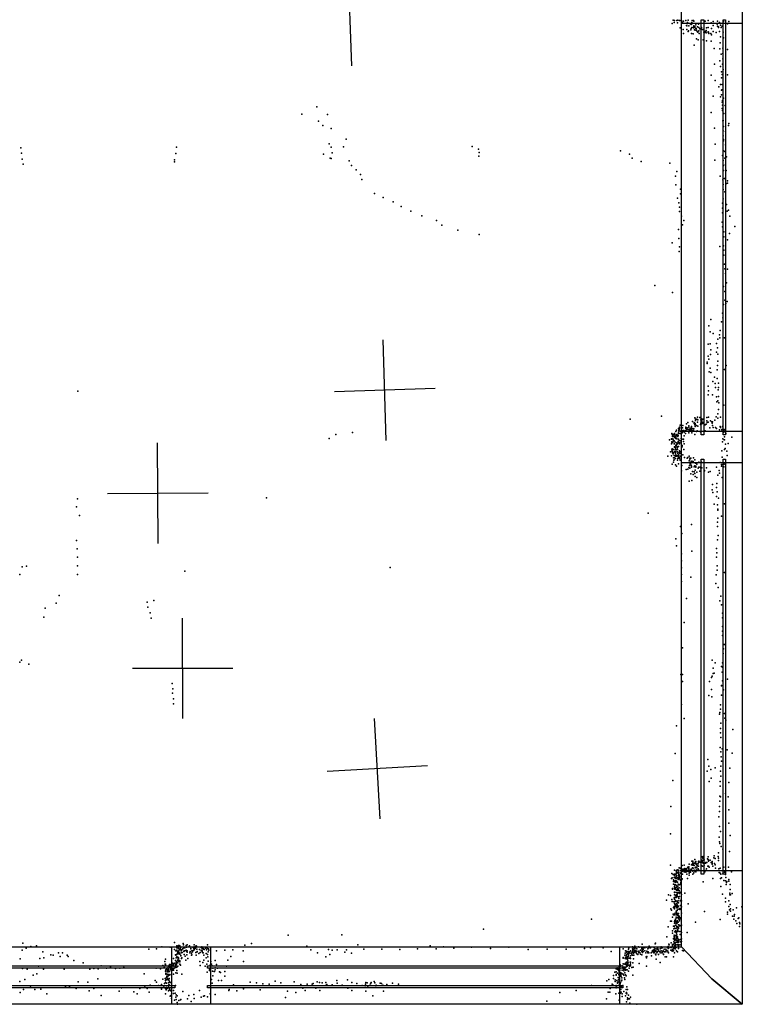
# Model space of a CAD drawing. Header units: millimetres. Extents: x -42542 to 45243, y -38526 to 67765.
# Tile 20 of 71: x -5554 to -2680, y 375 to 4294. Entities that reach past the tile are written whole.
import ezdxf

# ---------------------------------------------------------------- set-up
doc = ezdxf.new("R2010")
doc.units = ezdxf.units.MM
for name, color, linetype in [('P', 9, 'Continuous'), ('PANOS', 10, 'Continuous'), ('ROOMS', 1, 'Continuous'), ('WALLS', 3, 'Continuous'), ('WINDOWS', 6, 'Continuous')]:
    doc.layers.add(name, color=color, linetype=linetype)

# ---------------------------------------------------------------- blocks, each defined once
blk = doc.blocks.new('1-Standard_5B')
for points in [[(-590, 42.9766), (589.999, 42.9766), (589.999, 32.9766), (-590, 32.9766), (-590, 42.9766)], [(-590.014, -44.0958), (589.985, -44.0958), (589.985, -54.0958), (-590.014, -54.0958), (-590.014, -44.0958)]]:
    blk.add_lwpolyline(points)

msp = doc.modelspace()

# ---------------------------------------------------------------- linework, layer by layer
at = {"layer": 'P'}
for p in [(-2959, 4279), (-2955, 4292), (-2951, 4282), (-2950, 4290), (-2940, 4290), (-2938, 4281), (-2936, 4292), (-2930, 4290), (-2924, 4291), (-2921, 4290), (-2918, 4284), (-2914, 4288), (-2905, 4290), (-2898, 4283), (-2898, 4279), (-2895, 4292), (-2888, 4278), (-2886, 4277), (-2883, 4274), (-2881, 4283), (-2880, 4279), (-2879, 4291), (-2878, 4279), (-2874, 4291), (-2872, 4288), (-2865, 4273), (-2854, 4276), (-2828, 4288), (-2815, 4291), (-2804, 4281), (-2795, 4287), (-2780, 4276), (-2779, 4288), (-2770, 4283), (-2766, 4272), (-2756, 4288), (-2755, 4286), (-2738, 4277), (-2733, 4286), (-2927, 4261), (-2915, 4254), (-2914, 4239), (-2902, 4271), (-2900, 4269), (-2900, 4254), (-2895, 4246), (-2894, 4249), (-2892, 4269), (-2885, 4253), (-2883, 4258), (-2882, 4238), (-2881, 4263), (-2875, 4237), (-2874, 4264), (-2874, 4261), (-2873, 4269), (-2872, 4269), (-2870, 4253), (-2869, 4266), (-2868, 4266), (-2868, 4263), (-2867, 4252), (-2865, 4258), (-2863, 4258), (-2862, 4252), (-2859, 4246), (-2858, 4265), (-2858, 4245), (-2856, 4244), (-2852, 4263), (-2852, 4249), (-2851, 4238), (-2848, 4257), (-2843, 4258), (-2842, 4262), (-2838, 4255), (-2837, 4255), (-2833, 4244), (-2830, 4242), (-2829, 4247), (-2829, 4244), (-2825, 4245), (-2823, 4250), (-2823, 4241), (-2822, 4261), (-2816, 4263), (-2816, 4242), (-2815, 4245), (-2814, 4244), (-2813, 4238), (-2805, 4238), (-2802, 4258), (-2802, 4233), (-2795, 4270), (-2795, 4247), (-2784, 4243), (-2778, 4268), (-2775, 4263), (-2774, 4265), (-2770, 4247), (-2764, 4262), (-2760, 4268), (-2756, 4244), (-2862, 4217), (-2855, 4214), (-2836, 4214), (-2822, 4210), (-2803, 4208), (-2768, 4201), (-2767, 4226), (-2755, 4222), (-2871, 4192), (-2792, 4179), (-2769, 4178), (-2764, 4157), (-2757, 4180), (-2757, 4159), (-2739, 4175), (-2790, 4116), (-2769, 4130), (-2758, 4117), (-2757, 4138), (-2767, 4107), (-2763, 4086), (-2760, 4076), (-2756, 4095), (-2803, 4073), (-2788, 4052), (-2762, 4062), (-2739, 4074), (-2773, 4026), (-2767, 4035), (-2762, 4013), (-2761, 4015), (-2760, 4035), (-2795, 3989), (-2766, 3987), (-2762, 3995), (-2760, 3965), (-2759, 3972), (-2754, 3981), (-4372, 3947), (-2804, 3924), (-2760, 3940), (-2759, 3953), (-2759, 3932), (-2753, 3920), (-2748, 3952), (-4432, 3917), (-4366, 3890), (-4330, 3916), (-2757, 3891), (-2756, 3893), (-2733, 3880), (-4349, 3873), (-4316, 3860), (-2790, 3862), (-2756, 3870), (-2756, 3851), (-2754, 3868), (-2747, 3848), (-2735, 3873), (-4256, 3818), (-2756, 3831), (-2754, 3817), (-2754, 3811), (-5550, 3783), (-5548, 3763), (-4931, 3786), (-4323, 3800), (-4315, 3786), (-4312, 3764), (-4266, 3788), (-3754, 3789), (-3729, 3778), (-3727, 3765), (-3164, 3772), (-2788, 3798), (-2754, 3771), (-2749, 3769), (-2746, 3796), (-5545, 3738), (-4938, 3736), (-4938, 3728), (-4934, 3761), (-4346, 3758), (-4319, 3743), (-4316, 3741), (-4244, 3732), (-3728, 3751), (-3128, 3759), (-3118, 3743), (-3082, 3729), (-2789, 3735), (-2758, 3753), (-2756, 3733), (-2749, 3742), (-2743, 3748), (-5541, 3719), (-4235, 3713), (-4216, 3696), (-2968, 3723), (-2940, 3690), (-2754, 3713), (-2754, 3694), (-2747, 3717), (-2744, 3693), (-4199, 3678), (-4193, 3658), (-2945, 3671), (-2768, 3671), (-2757, 3656), (-2750, 3662), (-2738, 3652), (-2944, 3636), (-2926, 3619), (-2756, 3637), (-2756, 3618), (-2749, 3608), (-2742, 3641), (-2738, 3643), (-4143, 3602), (-4108, 3586), (-4069, 3568), (-2937, 3583), (-2925, 3601), (-2756, 3580), (-4037, 3550), (-3999, 3531), (-2932, 3565), (-2929, 3548), (-2929, 3530), (-2759, 3563), (-2759, 3544), (-2742, 3558), (-2740, 3531), (-2735, 3535), (-3955, 3513), (-3896, 3495), (-2921, 3512), (-2912, 3495), (-2760, 3488), (-2758, 3525), (-2729, 3511), (-3875, 3476), (-3812, 3456), (-2933, 3459), (-2918, 3477), (-2758, 3469), (-2753, 3449), (-2709, 3471), (-3727, 3438), (-2932, 3423), (-2753, 3430), (-2739, 3417), (-2731, 3443), (-2959, 3405), (-2931, 3371), (-2929, 3389), (-2769, 3391), (-2754, 3394), (-2753, 3376), (-2753, 3357), (-2751, 3320), (-2749, 3302), (-2738, 3300), (-2747, 3283), (-3028, 3235), (-2754, 3231), (-2743, 3246), (-2957, 3208), (-2749, 3212), (-2749, 3177), (-2755, 3160), (-2745, 3164), (-2740, 3172), (-2805, 3100), (-2758, 3125), (-2757, 3107), (-2813, 3075), (-2768, 3057), (-2762, 3091), (-2808, 3051), (-2795, 3044), (-2777, 3022), (-2770, 3039), (-2769, 3027), (-2750, 3027), (-2815, 3002), (-2807, 3003), (-2805, 2979), (-2782, 3005), (-2778, 2987), (-2815, 2954), (-2813, 2943), (-2806, 2961), (-2783, 2970), (-2777, 2962), (-2820, 2930), (-2820, 2925), (-2808, 2907), (-2778, 2917), (-2777, 2934), (-2750, 2901), (-2744, 2917), (-2811, 2892), (-2805, 2889), (-2790, 2871), (-2780, 2900), (-2780, 2865), (-2816, 2835), (-2797, 2854), (-2787, 2845), (-2786, 2830), (-2775, 2847), (-2774, 2829), (-5323, 2815), (-2816, 2800), (-2814, 2817), (-2798, 2801), (-2783, 2793), (-2776, 2821), (-2775, 2794), (-2781, 2773), (-2777, 2777), (-2773, 2769), (-2753, 2760), (-3001, 2715), (-2869, 2709), (-2867, 2708), (-2858, 2712), (-2849, 2710), (-2844, 2706), (-2821, 2710), (-2814, 2711), (-2784, 2713), (-2777, 2725), (-2777, 2708), (-2775, 2742), (-2766, 2711), (-3126, 2703), (-2934, 2666), (-2929, 2672), (-2929, 2668), (-2927, 2680), (-2918, 2669), (-2916, 2678), (-2905, 2672), (-2905, 2670), (-2905, 2666), (-2902, 2685), (-2899, 2669), (-2897, 2690), (-2893, 2677), (-2892, 2672), (-2886, 2668), (-2882, 2674), (-2882, 2668), (-2882, 2666), (-2880, 2666), (-2879, 2666), (-2878, 2694), (-2877, 2667), (-2872, 2665), (-2871, 2690), (-2871, 2687), (-2869, 2682), (-2868, 2686), (-2868, 2681), (-2867, 2686), (-2867, 2682), (-2867, 2674), (-2866, 2701), (-2866, 2698), (-2862, 2679), (-2860, 2703), (-2858, 2692), (-2856, 2701), (-2856, 2676), (-2846, 2683), (-2845, 2701), (-2845, 2688), (-2843, 2695), (-2843, 2690), (-2843, 2684), (-2842, 2693), (-2841, 2697), (-2839, 2704), (-2839, 2703), (-2838, 2691), (-2838, 2686), (-2836, 2691), (-2836, 2689), (-2835, 2704), (-2828, 2681), (-2824, 2684), (-2821, 2697), (-2819, 2690), (-2816, 2692), (-2809, 2669), (-2806, 2697), (-2801, 2693), (-2799, 2688), (-2798, 2693), (-2798, 2678), (-2796, 2671), (-2789, 2699), (-2786, 2671), (-2783, 2667), (-2768, 2674), (-2766, 2670), (-2759, 2674), (-4323, 2627), (-4297, 2642), (-4230, 2651), (-2961, 2626), (-2960, 2646), (-2959, 2643), (-2958, 2636), (-2958, 2635), (-2955, 2643), (-2954, 2643), (-2954, 2641), (-2951, 2634), (-2950, 2647), (-2950, 2631), (-2948, 2643), (-2947, 2640), (-2946, 2633), (-2944, 2654), (-2944, 2630), (-2944, 2629), (-2944, 2627), (-2941, 2660), (-2940, 2643), (-2940, 2641), (-2940, 2637), (-2940, 2626), (-2937, 2640), (-2937, 2636), (-2936, 2637), (-2936, 2635), (-2935, 2638), (-2934, 2652), (-2934, 2647), (-2932, 2664), (-2932, 2659), (-2931, 2662), (-2927, 2656), (-2927, 2647), (-2923, 2627), (-2922, 2657), (-2921, 2653), (-2920, 2655), (-2920, 2652), (-2919, 2653), (-2919, 2651), (-2919, 2649), (-2916, 2658), (-2912, 2659), (-2911, 2657), (-2911, 2652), (-2911, 2637), (-2906, 2646), (-2905, 2659), (-2905, 2659), (-2901, 2664), (-2901, 2662), (-2896, 2663), (-2896, 2662), (-2895, 2663), (-2893, 2649), (-2891, 2664), (-2890, 2663), (-2890, 2661), (-2890, 2659), (-2889, 2662), (-2885, 2662), (-2884, 2660), (-2881, 2660), (-2881, 2649), (-2880, 2649), (-2874, 2659), (-2869, 2643), (-2862, 2654), (-2859, 2657), (-2846, 2653), (-2828, 2657), (-2771, 2661), (-2762, 2656), (-2761, 2662), (-2757, 2626), (-2755, 2658), (-2753, 2652), (-2752, 2663), (-2751, 2633), (-2747, 2660), (-2745, 2647), (-2721, 2632), (-2969, 2621), (-2961, 2624), (-2961, 2605), (-2960, 2613), (-2960, 2608), (-2956, 2625), (-2956, 2612), (-2955, 2622), (-2954, 2617), (-2951, 2617), (-2951, 2605), (-2950, 2605), (-2950, 2593), (-2950, 2592), (-2947, 2612), (-2945, 2592), (-2944, 2599), (-2942, 2603), (-2942, 2597), (-2940, 2609), (-2939, 2607), (-2939, 2590), (-2938, 2605), (-2938, 2592), (-2937, 2594), (-2935, 2615), (-2934, 2624), (-2933, 2610), (-2933, 2595), (-2932, 2611), (-2931, 2619), (-2929, 2605), (-2928, 2610), (-2925, 2618), (-2919, 2599), (-2919, 2593), (-2916, 2624), (-2914, 2624), (-2913, 2615), (-2911, 2605), (-2759, 2613), (-2752, 2621), (-2750, 2621), (-2748, 2587), (-2747, 2604), (-2736, 2607), (-2976, 2557), (-2965, 2573), (-2961, 2558), (-2960, 2581), (-2959, 2585), (-2959, 2578), (-2959, 2575), (-2958, 2570), (-2955, 2566), (-2954, 2550), (-2953, 2583), (-2952, 2571), (-2951, 2559), (-2950, 2575), (-2949, 2550), (-2948, 2558), (-2948, 2558), (-2946, 2585), (-2946, 2582), (-2946, 2568), (-2945, 2556), (-2944, 2573), (-2944, 2561), (-2942, 2582), (-2942, 2558), (-2942, 2557), (-2939, 2558), (-2938, 2583), (-2937, 2574), (-2936, 2567), (-2936, 2557), (-2934, 2561), (-2934, 2559), (-2933, 2552), (-2931, 2571), (-2930, 2577), (-2930, 2571), (-2930, 2551), (-2928, 2567), (-2927, 2557), (-2924, 2573), (-2916, 2561), (-2912, 2583), (-2909, 2551), (-2899, 2549), (-2896, 2551), (-2891, 2556), (-2888, 2548), (-2885, 2549), (-2874, 2550), (-2761, 2578), (-2760, 2552), (-2751, 2583), (-2741, 2576), (-2740, 2559), (-2959, 2525), (-2953, 2533), (-2952, 2541), (-2951, 2542), (-2946, 2547), (-2945, 2522), (-2941, 2516), (-2938, 2541), (-2936, 2547), (-2933, 2526), (-2929, 2547), (-2927, 2541), (-2923, 2545), (-2923, 2545), (-2920, 2519), (-2892, 2511), (-2891, 2538), (-2890, 2519), (-2888, 2542), (-2888, 2509), (-2887, 2526), (-2886, 2532), (-2886, 2527), (-2883, 2520), (-2882, 2516), (-2882, 2512), (-2880, 2537), (-2878, 2532), (-2875, 2535), (-2871, 2514), (-2870, 2516), (-2869, 2518), (-2868, 2542), (-2866, 2529), (-2866, 2514), (-2865, 2517), (-2865, 2513), (-2861, 2524), (-2853, 2513), (-2852, 2532), (-2847, 2512), (-2842, 2532), (-2841, 2510), (-2822, 2510), (-2783, 2512), (-2768, 2531), (-2762, 2523), (-2762, 2517), (-2753, 2514), (-2752, 2525), (-2922, 2498), (-2903, 2503), (-2897, 2505), (-2885, 2486), (-2885, 2486), (-2878, 2495), (-2875, 2484), (-2871, 2494), (-2869, 2488), (-2867, 2500), (-2867, 2476), (-2860, 2493), (-2860, 2472), (-2855, 2508), (-2849, 2497), (-2845, 2506), (-2830, 2499), (-2830, 2498), (-2814, 2493), (-2807, 2495), (-2777, 2481), (-2772, 2499), (-2771, 2489), (-2760, 2472), (-2891, 2457), (-2881, 2460), (-2798, 2444), (-2782, 2431), (-2781, 2448), (-2799, 2422), (-2797, 2412), (-2782, 2396), (-2780, 2414), (-5328, 2355), (-5325, 2387), (-4573, 2390), (-2791, 2365), (-2778, 2362), (-2775, 2389), (-2751, 2366), (-5317, 2320), (-3054, 2329), (-2777, 2345), (-2777, 2341), (-2762, 2318), (-2925, 2277), (-2882, 2284), (-2778, 2293), (-2778, 2276), (-2777, 2310), (-2920, 2249), (-2776, 2241), (-5328, 2221), (-2944, 2227), (-2941, 2199), (-2779, 2224), (-5326, 2187), (-2922, 2167), (-2881, 2178), (-2782, 2189), (-2781, 2172), (-5527, 2118), (-5325, 2154), (-5324, 2120), (-2922, 2140), (-2782, 2154), (-2780, 2120), (-5554, 2086), (-5545, 2116), (-5325, 2086), (-4898, 2099), (-4081, 2113), (-2922, 2112), (-2922, 2085), (-2784, 2084), (-2780, 2102), (-2750, 2093), (-2922, 2057), (-2885, 2075), (-2785, 2049), (-5398, 2002), (-2776, 2033), (-2765, 1999), (-5409, 1971), (-5048, 1975), (-5021, 1982), (-2902, 1990), (-2769, 1981), (-2762, 1965), (-5453, 1951), (-5045, 1955), (-5036, 1933), (-2758, 1931), (-5458, 1915), (-5032, 1912), (-2911, 1894), (-2758, 1913), (-2758, 1878), (-2758, 1860), (-2758, 1842), (-2754, 1807), (-2750, 1807), (-2918, 1794), (-2756, 1771), (-2755, 1789), (-5554, 1737), (-5548, 1744), (-5518, 1729), (-2800, 1745), (-2788, 1734), (-2759, 1734), (-2924, 1687), (-2917, 1688), (-2796, 1713), (-2796, 1691), (-2792, 1692), (-2762, 1719), (-2760, 1697), (-2759, 1716), (-4948, 1652), (-2918, 1660), (-2810, 1659), (-2802, 1675), (-2800, 1681), (-2759, 1662), (-2739, 1669), (-4946, 1613), (-4945, 1630), (-2802, 1628), (-2763, 1643), (-2763, 1642), (-2755, 1626), (-4943, 1591), (-4942, 1571), (-2922, 1568), (-2813, 1604), (-2801, 1598), (-2762, 1605), (-2771, 1529), (-2769, 1536), (-2767, 1567), (-2766, 1549), (-2750, 1532), (-2911, 1512), (-2765, 1493), (-2749, 1513), (-2745, 1506), (-2942, 1483), (-2767, 1473), (-2766, 1455), (-2718, 1468), (-2765, 1436), (-2947, 1373), (-2768, 1397), (-2765, 1379), (-2760, 1391), (-2740, 1387), (-2720, 1374), (-2817, 1349), (-2764, 1360), (-2763, 1342), (-2819, 1303), (-2813, 1322), (-2805, 1309), (-2787, 1316), (-2766, 1302), (-2765, 1322), (-2729, 1315), (-2956, 1266), (-2812, 1262), (-2803, 1275), (-2768, 1262), (-2765, 1283), (-2733, 1257), (-2768, 1243), (-2769, 1203), (-2769, 1183), (-2767, 1200), (-2746, 1214), (-2736, 1200), (-2964, 1162), (-2771, 1162), (-2770, 1142), (-2733, 1149), (-2773, 1121), (-2771, 1082), (-2767, 1063), (-2733, 1095), (-2965, 1053), (-2772, 1040), (-2770, 1021), (-2728, 1046), (-2769, 1015), (-2764, 1003), (-2757, 992), (-2731, 983), (-2880, 944), (-2877, 944), (-2877, 941), (-2868, 951), (-2866, 942), (-2865, 943), (-2854, 943), (-2853, 944), (-2853, 942), (-2849, 941), (-2844, 941), (-2842, 949), (-2842, 944), (-2841, 962), (-2840, 941), (-2839, 945), (-2837, 956), (-2837, 949), (-2836, 963), (-2831, 950), (-2818, 954), (-2816, 962), (-2815, 951), (-2814, 948), (-2814, 945), (-2807, 949), (-2799, 943), (-2799, 941), (-2793, 958), (-2792, 966), (-2787, 955), (-2776, 963), (-2775, 977), (-2775, 956), (-2775, 947), (-2966, 928), (-2949, 908), (-2943, 906), (-2939, 910), (-2936, 908), (-2935, 907), (-2934, 909), (-2931, 918), (-2927, 916), (-2925, 907), (-2919, 927), (-2918, 904), (-2917, 907), (-2916, 912), (-2914, 912), (-2911, 929), (-2911, 902), (-2910, 913), (-2908, 915), (-2908, 908), (-2905, 913), (-2905, 903), (-2904, 914), (-2902, 902), (-2901, 915), (-2900, 909), (-2898, 904), (-2897, 920), (-2897, 905), (-2893, 915), (-2893, 910), (-2892, 922), (-2892, 916), (-2892, 904), (-2891, 933), (-2887, 909), (-2885, 909), (-2884, 907), (-2883, 913), (-2882, 930), (-2882, 913), (-2882, 911), (-2882, 909), (-2879, 933), (-2878, 918), (-2877, 933), (-2877, 930), (-2877, 905), (-2876, 935), (-2876, 928), (-2875, 917), (-2874, 932), (-2874, 907), (-2873, 935), (-2871, 927), (-2870, 937), (-2869, 904), (-2868, 908), (-2867, 918), (-2866, 904), (-2865, 935), (-2865, 920), (-2865, 902), (-2864, 936), (-2863, 934), (-2863, 931), (-2861, 921), (-2860, 912), (-2859, 927), (-2857, 934), (-2855, 934), (-2855, 914), (-2854, 940), (-2854, 924), (-2853, 909), (-2848, 940), (-2844, 925), (-2841, 926), (-2838, 939), (-2838, 925), (-2836, 937), (-2832, 929), (-2829, 902), (-2827, 937), (-2826, 937), (-2825, 939), (-2825, 907), (-2822, 914), (-2821, 939), (-2817, 925), (-2814, 925), (-2811, 921), (-2803, 939), (-2800, 933), (-2799, 935), (-2797, 924), (-2790, 935), (-2787, 930), (-2786, 917), (-2773, 914), (-2768, 917), (-2753, 921), (-2735, 920), (-2723, 902), (-2961, 875), (-2960, 895), (-2959, 878), (-2955, 891), (-2953, 870), (-2953, 864), (-2951, 880), (-2951, 865), (-2950, 892), (-2950, 887), (-2948, 880), (-2947, 866), (-2946, 892), (-2945, 881), (-2945, 876), (-2944, 879), (-2943, 866), (-2942, 900), (-2942, 896), (-2942, 885), (-2942, 865), (-2941, 889), (-2941, 875), (-2938, 878), (-2935, 900), (-2935, 897), (-2935, 871), (-2934, 886), (-2934, 875), (-2933, 887), (-2933, 877), (-2932, 901), (-2932, 900), (-2932, 893), (-2932, 879), (-2931, 886), (-2930, 888), (-2930, 884), (-2930, 879), (-2928, 873), (-2926, 896), (-2925, 868), (-2923, 899), (-2923, 882), (-2922, 901), (-2920, 872), (-2919, 874), (-2917, 892), (-2907, 900), (-2901, 893), (-2898, 876), (-2891, 898), (-2891, 897), (-2891, 888), (-2888, 901), (-2886, 900), (-2876, 893), (-2872, 898), (-2797, 875), (-2772, 899), (-2768, 896), (-2767, 876), (-2765, 893), (-2762, 878), (-2757, 894), (-2753, 867), (-2750, 901), (-2746, 891), (-2746, 866), (-2745, 880), (-2741, 863), (-2733, 871), (-2733, 865), (-2958, 836), (-2957, 833), (-2956, 834), (-2954, 853), (-2950, 843), (-2949, 844), (-2949, 838), (-2948, 850), (-2948, 833), (-2947, 859), (-2947, 838), (-2947, 834), (-2946, 850), (-2944, 861), (-2943, 840), (-2943, 832), (-2941, 847), (-2941, 829), (-2939, 844), (-2939, 831), (-2939, 830), (-2938, 861), (-2936, 845), (-2936, 837), (-2936, 828), (-2935, 853), (-2935, 831), (-2931, 850), (-2931, 838), (-2931, 827), (-2927, 852), (-2926, 854), (-2924, 860), (-2923, 836), (-2836, 862), (-2765, 843), (-2744, 851), (-2742, 860), (-2728, 852), (-2728, 831), (-2981, 789), (-2973, 811), (-2966, 808), (-2960, 792), (-2959, 784), (-2951, 799), (-2950, 821), (-2950, 799), (-2950, 793), (-2949, 820), (-2949, 811), (-2948, 821), (-2947, 801), (-2947, 784), (-2946, 809), (-2945, 788), (-2944, 787), (-2943, 800), (-2942, 804), (-2941, 820), (-2941, 811), (-2941, 804), (-2940, 803), (-2940, 785), (-2939, 809), (-2939, 804), (-2938, 816), (-2935, 820), (-2935, 786), (-2933, 802), (-2932, 796), (-2929, 816), (-2929, 804), (-2928, 821), (-2927, 787), (-2926, 788), (-2925, 820), (-2922, 812), (-2921, 787), (-2908, 817), (-2759, 813), (-2747, 797), (-2733, 786), (-2729, 817), (-2729, 811), (-2726, 811), (-2720, 816), (-2964, 755), (-2961, 749), (-2953, 760), (-2952, 782), (-2952, 758), (-2951, 764), (-2950, 762), (-2950, 758), (-2950, 754), (-2949, 776), (-2948, 773), (-2947, 771), (-2945, 768), (-2944, 764), (-2943, 746), (-2942, 762), (-2941, 775), (-2940, 768), (-2940, 759), (-2939, 783), (-2939, 771), (-2939, 750), (-2939, 748), (-2938, 779), (-2938, 767), (-2938, 763), (-2937, 778), (-2936, 761), (-2935, 753), (-2934, 778), (-2933, 765), (-2928, 756), (-2928, 752), (-2926, 768), (-2923, 768), (-2922, 763), (-2895, 774), (-2747, 782), (-2733, 764), (-2730, 751), (-2728, 772), (-2727, 755), (-2726, 746), (-2716, 751), (-2703, 758), (-2681, 762), (-3280, 714), (-2965, 706), (-2957, 722), (-2955, 733), (-2954, 731), (-2951, 734), (-2950, 731), (-2948, 708), (-2947, 737), (-2946, 714), (-2946, 709), (-2943, 731), (-2943, 722), (-2943, 721), (-2942, 740), (-2941, 732), (-2941, 720), (-2941, 719), (-2940, 737), (-2940, 706), (-2938, 729), (-2938, 720), (-2938, 707), (-2937, 732), (-2936, 733), (-2935, 728), (-2934, 736), (-2934, 722), (-2934, 715), (-2931, 726), (-2930, 707), (-2929, 720), (-2929, 712), (-2925, 716), (-2924, 719), (-2923, 716), (-2922, 738), (-2830, 744), (-2768, 712), (-2739, 734), (-2738, 741), (-2719, 725), (-2713, 714), (-2712, 725), (-2711, 732), (-2705, 707), (-2696, 716), (-2694, 719), (-3709, 674), (-2975, 683), (-2961, 705), (-2958, 667), (-2953, 686), (-2952, 675), (-2950, 698), (-2949, 704), (-2949, 686), (-2949, 678), (-2947, 704), (-2945, 690), (-2945, 667), (-2944, 698), (-2944, 690), (-2944, 677), (-2942, 702), (-2940, 701), (-2940, 698), (-2940, 696), (-2940, 684), (-2940, 679), (-2939, 699), (-2938, 700), (-2938, 679), (-2938, 671), (-2937, 683), (-2937, 668), (-2935, 702), (-2934, 691), (-2934, 682), (-2934, 676), (-2930, 687), (-2929, 689), (-2924, 687), (-2922, 690), (-2866, 702), (-2702, 696), (-2691, 700), (-2691, 684), (-2690, 695), (-4487, 650), (-4273, 651), (-2980, 643), (-2958, 658), (-2954, 635), (-2953, 637), (-2951, 650), (-2951, 645), (-2949, 645), (-2949, 641), (-2949, 630), (-2948, 663), (-2948, 635), (-2946, 648), (-2944, 663), (-2944, 634), (-2943, 661), (-2943, 629), (-2942, 663), (-2942, 635), (-2941, 658), (-2941, 648), (-2941, 642), (-2940, 665), (-2940, 651), (-2937, 643), (-2937, 638), (-2937, 638), (-2937, 628), (-2936, 664), (-2936, 637), (-2935, 666), (-2934, 631), (-2928, 664), (-2927, 653), (-2927, 632), (-2922, 635), (-2921, 661), (-2899, 661), (-5545, 590), (-5542, 618), (-5529, 598), (-5510, 605), (-5488, 607), (-5041, 594), (-5010, 595), (-4989, 604), (-4956, 602), (-4939, 593), (-4938, 621), (-4933, 588), (-4930, 608), (-4929, 599), (-4929, 590), (-4927, 604), (-4925, 602), (-4925, 600), (-4923, 609), (-4923, 597), (-4921, 604), (-4921, 596), (-4920, 609), (-4918, 604), (-4917, 608), (-4917, 593), (-4916, 595), (-4915, 601), (-4912, 592), (-4910, 592), (-4907, 595), (-4905, 596), (-4904, 617), (-4903, 611), (-4903, 602), (-4901, 599), (-4900, 599), (-4900, 588), (-4897, 601), (-4897, 600), (-4892, 609), (-4892, 603), (-4892, 590), (-4891, 602), (-4888, 611), (-4882, 604), (-4879, 608), (-4874, 597), (-4874, 595), (-4870, 588), (-4865, 601), (-4864, 589), (-4863, 599), (-4862, 597), (-4861, 598), (-4860, 611), (-4860, 604), (-4860, 593), (-4860, 592), (-4857, 602), (-4857, 597), (-4854, 606), (-4852, 607), (-4852, 602), (-4851, 606), (-4851, 606), (-4850, 594), (-4839, 593), (-4832, 601), (-4832, 589), (-4830, 603), (-4829, 596), (-4827, 601), (-4826, 598), (-4823, 596), (-4823, 594), (-4820, 593), (-4815, 598), (-4811, 592), (-4810, 600), (-4808, 597), (-4807, 611), (-4803, 595), (-4802, 590), (-4772, 588), (-4739, 590), (-4706, 591), (-4666, 588), (-4659, 610), (-4632, 617), (-4412, 606), (-4396, 592), (-4326, 593), (-4312, 590), (-4291, 592), (-4255, 591), (-4209, 611), (-4185, 594), (-4114, 594), (-4042, 593), (-3972, 596), (-3921, 607), (-3898, 595), (-3868, 604), (-3827, 598), (-3757, 602), (-3681, 597), (-3609, 602), (-3531, 593), (-3456, 594), (-3381, 594), (-3308, 597), (-3284, 599), (-3233, 600), (-3154, 595), (-3132, 594), (-3131, 600), (-3124, 588), (-3117, 603), (-3116, 596), (-3115, 592), (-3114, 599), (-3113, 591), (-3108, 595), (-3107, 606), (-3107, 598), (-3105, 599), (-3104, 589), (-3099, 596), (-3093, 603), (-3090, 602), (-3085, 590), (-3080, 598), (-3080, 596), (-3078, 614), (-3078, 597), (-3077, 590), (-3074, 593), (-3073, 599), (-3068, 599), (-3067, 588), (-3060, 602), (-3056, 596), (-3052, 599), (-3050, 606), (-3045, 599), (-3037, 589), (-3036, 589), (-3031, 591), (-3030, 601), (-3029, 594), (-3028, 588), (-3027, 616), (-3025, 618), (-3024, 596), (-3019, 602), (-3018, 594), (-3017, 599), (-3015, 594), (-3013, 588), (-3006, 596), (-3003, 604), (-3003, 599), (-3002, 598), (-3002, 588), (-2998, 599), (-2990, 594), (-2984, 594), (-2982, 589), (-2982, 589), (-2980, 589), (-2978, 602), (-2975, 605), (-2975, 599), (-2974, 597), (-2972, 614), (-2972, 600), (-2971, 612), (-2964, 601), (-2964, 590), (-2963, 619), (-2961, 601), (-2959, 603), (-2958, 609), (-2958, 590), (-2957, 613), (-2957, 603), (-2957, 593), (-2957, 589), (-2954, 614), (-2954, 595), (-2953, 597), (-2953, 596), (-2952, 623), (-2951, 615), (-2951, 597), (-2950, 617), (-2950, 605), (-2949, 608), (-2949, 607), (-2948, 620), (-2948, 617), (-2947, 618), (-2947, 609), (-2947, 607), (-2947, 601), (-2947, 596), (-2946, 596), (-2945, 611), (-2944, 621), (-2943, 612), (-2942, 602), (-2939, 626), (-2938, 620), (-2937, 612), (-2934, 624), (-2934, 612), (-2934, 606), (-2934, 597), (-2933, 620), (-2932, 627), (-2928, 611), (-2925, 623), (-2923, 611), (-2922, 625), (-2918, 589), (-5553, 555), (-5474, 557), (-5462, 584), (-5459, 560), (-5430, 571), (-5422, 570), (-5400, 579), (-5393, 565), (-5384, 580), (-5365, 570), (-5362, 565), (-5339, 549), (-4975, 554), (-4942, 557), (-4935, 571), (-4935, 549), (-4935, 549), (-4934, 571), (-4934, 570), (-4932, 559), (-4930, 564), (-4929, 573), (-4928, 576), (-4927, 585), (-4927, 585), (-4927, 578), (-4927, 551), (-4926, 583), (-4926, 560), (-4926, 560), (-4925, 585), (-4925, 562), (-4923, 585), (-4923, 560), (-4923, 559), (-4923, 556), (-4922, 587), (-4922, 575), (-4920, 580), (-4920, 549), (-4917, 574), (-4914, 568), (-4913, 569), (-4912, 587), (-4912, 579), (-4911, 557), (-4910, 560), (-4908, 581), (-4901, 585), (-4900, 573), (-4898, 587), (-4896, 566), (-4894, 550), (-4890, 585), (-4889, 571), (-4888, 587), (-4888, 582), (-4885, 557), (-4877, 580), (-4876, 585), (-4871, 578), (-4871, 570), (-4870, 587), (-4870, 571), (-4867, 583), (-4854, 581), (-4852, 570), (-4849, 583), (-4848, 585), (-4848, 583), (-4842, 577), (-4836, 581), (-4829, 587), (-4829, 584), (-4826, 580), (-4825, 580), (-4822, 570), (-4822, 550), (-4813, 577), (-4813, 559), (-4808, 573), (-4806, 564), (-4805, 583), (-4777, 549), (-4726, 550), (-4715, 565), (-4370, 579), (-4337, 564), (-4321, 573), (-4261, 582), (-4234, 578), (-3202, 585), (-3154, 558), (-3153, 561), (-3147, 570), (-3146, 578), (-3146, 557), (-3145, 587), (-3144, 562), (-3142, 560), (-3142, 555), (-3141, 569), (-3140, 586), (-3140, 582), (-3140, 571), (-3140, 561), (-3139, 574), (-3138, 585), (-3138, 564), (-3137, 583), (-3137, 576), (-3137, 554), (-3136, 564), (-3136, 557), (-3135, 559), (-3134, 583), (-3133, 566), (-3132, 585), (-3132, 581), (-3132, 578), (-3132, 573), (-3130, 558), (-3129, 558), (-3127, 583), (-3127, 578), (-3126, 559), (-3125, 557), (-3124, 567), (-3120, 576), (-3119, 579), (-3118, 584), (-3118, 582), (-3118, 570), (-3116, 586), (-3115, 570), (-3113, 578), (-3113, 555), (-3112, 582), (-3111, 580), (-3111, 570), (-3109, 587), (-3108, 582), (-3105, 585), (-3102, 579), (-3099, 586), (-3099, 576), (-3095, 573), (-3092, 583), (-3091, 586), (-3091, 579), (-3088, 581), (-3085, 574), (-3080, 585), (-3080, 572), (-3078, 587), (-3077, 581), (-3076, 585), (-3075, 584), (-3074, 585), (-3063, 580), (-3062, 564), (-3061, 560), (-3060, 586), (-3059, 565), (-3056, 580), (-3055, 584), (-3054, 583), (-3051, 580), (-3042, 580), (-3041, 567), (-3038, 584), (-3037, 584), (-3035, 585), (-3034, 586), (-3031, 580), (-3030, 584), (-3029, 581), (-3025, 586), (-3025, 574), (-3024, 587), (-3024, 571), (-3023, 554), (-3020, 580), (-3019, 585), (-3019, 582), (-3014, 586), (-3013, 573), (-3008, 585), (-3007, 580), (-3000, 580), (-2998, 580), (-2997, 584), (-2996, 586), (-2995, 587), (-2995, 587), (-2993, 574), (-2993, 573), (-2992, 585), (-2989, 583), (-2987, 564), (-2984, 585), (-2984, 583), (-2981, 564), (-2976, 586), (-2975, 581), (-2973, 580), (-2959, 586), (-2958, 587), (-2954, 587), (-2953, 563), (-2950, 579), (-2941, 587), (-2938, 584), (-2913, 587), (-5543, 517), (-5525, 515), (-5480, 527), (-5460, 515), (-5378, 514), (-5302, 540), (-5275, 515), (-5259, 517), (-5242, 516), (-5230, 528), (-5209, 519), (-5193, 523), (-5173, 517), (-5156, 518), (-5140, 521), (-5011, 518), (-4995, 516), (-4985, 529), (-4980, 521), (-4977, 545), (-4976, 534), (-4975, 534), (-4975, 530), (-4973, 512), (-4969, 519), (-4969, 515), (-4967, 511), (-4965, 520), (-4964, 526), (-4964, 510), (-4962, 513), (-4961, 528), (-4959, 524), (-4958, 533), (-4957, 525), (-4956, 533), (-4956, 524), (-4955, 519), (-4954, 512), (-4952, 518), (-4951, 528), (-4951, 524), (-4946, 531), (-4946, 510), (-4945, 539), (-4945, 529), (-4944, 531), (-4944, 526), (-4944, 514), (-4944, 510), (-4943, 516), (-4942, 536), (-4942, 533), (-4942, 510), (-4940, 519), (-4937, 538), (-4935, 534), (-4934, 530), (-4934, 526), (-4934, 521), (-4932, 530), (-4931, 544), (-4931, 541), (-4931, 534), (-4930, 522), (-4928, 543), (-4925, 540), (-4925, 526), (-4923, 547), (-4918, 544), (-4918, 535), (-4917, 548), (-4915, 531), (-4838, 545), (-4837, 529), (-4826, 541), (-4817, 527), (-4810, 534), (-4805, 547), (-4800, 514), (-4797, 531), (-4794, 545), (-4791, 534), (-4789, 528), (-4786, 518), (-4777, 520), (-4777, 512), (-4772, 533), (-4768, 519), (-4732, 526), (-4664, 545), (-3182, 516), (-3177, 520), (-3177, 515), (-3173, 515), (-3172, 511), (-3170, 524), (-3169, 513), (-3168, 511), (-3167, 510), (-3166, 532), (-3165, 518), (-3164, 527), (-3158, 528), (-3157, 510), (-3155, 521), (-3155, 519), (-3153, 536), (-3152, 520), (-3151, 513), (-3150, 535), (-3150, 517), (-3149, 522), (-3149, 518), (-3147, 523), (-3145, 539), (-3144, 534), (-3144, 513), (-3144, 510), (-3143, 521), (-3142, 512), (-3141, 543), (-3141, 535), (-3141, 533), (-3141, 527), (-3140, 529), (-3140, 528), (-3138, 528), (-3138, 526), (-3138, 512), (-3136, 539), (-3136, 533), (-3135, 548), (-3135, 543), (-3135, 539), (-3134, 540), (-3132, 531), (-3130, 518), (-3128, 526), (-3126, 543), (-3126, 532), (-3125, 542), (-3125, 541), (-3125, 528), (-3124, 534), (-3119, 521), (-3115, 540), (-3114, 523), (-3090, 537), (-3061, 526), (-3006, 541), (-5534, 473), (-5501, 491), (-5486, 496), (-5244, 476), (-5059, 496), (-4985, 475), (-4976, 477), (-4975, 507), (-4973, 506), (-4973, 499), (-4973, 495), (-4972, 472), (-4971, 481), (-4970, 473), (-4969, 486), (-4968, 495), (-4966, 504), (-4966, 479), (-4966, 474), (-4965, 487), (-4964, 504), (-4964, 472), (-4962, 509), (-4962, 493), (-4962, 489), (-4961, 471), (-4960, 492), (-4960, 491), (-4960, 478), (-4959, 505), (-4957, 493), (-4950, 490), (-4943, 494), (-4933, 500), (-4930, 509), (-4928, 498), (-4910, 494), (-4809, 503), (-4800, 509), (-4791, 473), (-4787, 507), (-4786, 488), (-4781, 505), (-4779, 505), (-4759, 504), (-4756, 501), (-4739, 505), (-4739, 487), (-4251, 472), (-3211, 473), (-3192, 489), (-3192, 477), (-3187, 503), (-3186, 472), (-3182, 493), (-3182, 491), (-3181, 504), (-3176, 498), (-3173, 481), (-3172, 509), (-3172, 472), (-3171, 494), (-3171, 492), (-3171, 480), (-3170, 502), (-3170, 481), (-3170, 474), (-3167, 488), (-3167, 486), (-3166, 498), (-3164, 500), (-3164, 490), (-3164, 488), (-3163, 495), (-3163, 487), (-3161, 486), (-3160, 498), (-3159, 480), (-3159, 471), (-3157, 496), (-3154, 495), (-3154, 495), (-3151, 508), (-3151, 490), (-3149, 480), (-3147, 500), (-3147, 474), (-3144, 492), (-3142, 488), (-3133, 507), (-3115, 490), (-5554, 466), (-5540, 434), (-5512, 447), (-5494, 434), (-5470, 435), (-5372, 444), (-5357, 444), (-5356, 441), (-5330, 437), (-5322, 464), (-5283, 463), (-5260, 438), (-5150, 440), (-5077, 437), (-5057, 443), (-5048, 437), (-5035, 451), (-5016, 469), (-5010, 463), (-5002, 450), (-4992, 450), (-4991, 453), (-4991, 435), (-4990, 436), (-4981, 443), (-4978, 457), (-4975, 470), (-4974, 461), (-4974, 437), (-4974, 437), (-4972, 432), (-4970, 459), (-4970, 441), (-4970, 435), (-4966, 439), (-4963, 460), (-4962, 443), (-4961, 452), (-4960, 452), (-4958, 465), (-4958, 438), (-4958, 436), (-4958, 432), (-4957, 449), (-4956, 461), (-4951, 432), (-4950, 460), (-4935, 449), (-4789, 459), (-4764, 470), (-4751, 470), (-4721, 433), (-4704, 452), (-4664, 436), (-4638, 463), (-4613, 460), (-4598, 432), (-4587, 456), (-4562, 455), (-4538, 467), (-4516, 460), (-4462, 464), (-4436, 454), (-4428, 439), (-4411, 455), (-4391, 455), (-4387, 457), (-4377, 439), (-4371, 464), (-4362, 462), (-4351, 460), (-4337, 461), (-4335, 451), (-4332, 454), (-4311, 452), (-4293, 470), (-4292, 459), (-4272, 451), (-4249, 439), (-4233, 461), (-4213, 457), (-4192, 449), (-4180, 441), (-4179, 455), (-4177, 461), (-4172, 460), (-4169, 447), (-4163, 449), (-4159, 456), (-4157, 459), (-4156, 462), (-4144, 465), (-4141, 460), (-4137, 441), (-4136, 451), (-4120, 459), (-4115, 457), (-4110, 451), (-4094, 454), (-4071, 459), (-4047, 455), (-3280, 449), (-3219, 468), (-3205, 437), (-3198, 455), (-3195, 452), (-3185, 465), (-3182, 449), (-3182, 448), (-3182, 440), (-3181, 447), (-3179, 469), (-3179, 448), (-3176, 463), (-3176, 459), (-3173, 463), (-3170, 451), (-3169, 465), (-3168, 456), (-3168, 450), (-3165, 457), (-3165, 451), (-3165, 434), (-3164, 461), (-3163, 434), (-3161, 446), (-3161, 442), (-3160, 468), (-3160, 448), (-3158, 448), (-3155, 449), (-3142, 433), (-3139, 444), (-3136, 434), (-5553, 421), (-5447, 417), (-5278, 428), (-5231, 410), (-5159, 427), (-5101, 424), (-5087, 417), (-5040, 423), (-4974, 416), (-4963, 428), (-4956, 407), (-4955, 408), (-4954, 429), (-4951, 426), (-4951, 415), (-4950, 398), (-4943, 430), (-4943, 418), (-4936, 419), (-4933, 403), (-4932, 412), (-4932, 394), (-4928, 408), (-4915, 393), (-4913, 394), (-4905, 426), (-4887, 396), (-4881, 410), (-4862, 414), (-4861, 398), (-4839, 429), (-4833, 403), (-4823, 407), (-4819, 408), (-4807, 404), (-4797, 417), (-4777, 414), (-4723, 429), (-4690, 428), (-4497, 402), (-4489, 427), (-4456, 422), (-4419, 429), (-4361, 429), (-4233, 430), (-4177, 427), (-4149, 409), (-4107, 427), (-3405, 421), (-3340, 430), (-3220, 397), (-3213, 423), (-3207, 423), (-3183, 416), (-3171, 419), (-3166, 424), (-3164, 419), (-3161, 423), (-3157, 417), (-3157, 406), (-3151, 425), (-3144, 409), (-3142, 419), (-3141, 421), (-3139, 416), (-3136, 400), (-3136, 394), (-3132, 411), (-3131, 396), (-3129, 396), (-3125, 403), (-4939, 391), (-4928, 382), (-4927, 375), (-4922, 390), (-4872, 386), (-3457, 387), (-3170, 391), (-3141, 385), (-3127, 379), (-3127, 376), (-3099, 375)]:
    msp.add_point(p, dxfattribs=at)
at = {"layer": 'PANOS'}
for points in [[(-4233.4, 4110.1), (-4248, 4509.9)], [(-4095.9, 2619), (-4108.1, 3018.9)], [(-3902.1, 2825.1), (-4301.9, 2812.8)], [(-5003.4, 2209.4), (-5005.9, 2609.4)], [(-5204.6, 2408.1), (-4804.7, 2410.7)], [(-4906, 1512.2), (-4906.6, 1912.2)], [(-5106.3, 1711.9), (-4706.3, 1712.5)], [(-4120.7, 1113.2), (-4142.8, 1512.6)], [(-3932, 1323.9), (-4331.4, 1301.8)]]:
    msp.add_lwpolyline(points, dxfattribs=at)
at = {"layer": 'ROOMS'}
msp.add_lwpolyline([(-13570, 7372.4), (-13570, 3765.6), (-14763.8, 2571.8), (-16630.7, 2571.8), (-16630.7, 603.2), (-12319, 603.2), (-12134.3, 603.2), (-12134.3, 603.2), (-11909.1, 828.4), (-11756.5, 675.7), (-10577.9, 1854.3), (-9320.7, 603.2), (-8718.5, 603.2), (-2921, 603.2), (-2921, 11455.4)], dxfattribs=at)
at = {"layer": 'WALLS'}
for points in [[(-2921, 603.2), (-2921, 11455.4), (-2800.3, 11512.5), (-2679.7, 11512.5), (-2679.7, 374.6), (-2800.3, 476.2), (-2921, 603.2)], [(-8718.5, 603.2), (-2921, 603.2), (-2800.3, 476.2), (-2679.7, 374.6), (-8658.5, 374.6), (-8718.5, 476.2), (-8718.5, 603.2)]]:
    msp.add_lwpolyline(points, dxfattribs=at)
at = {"layer": 'WINDOWS'}
for points in [[(-2921, 2654.4), (-2921, 4280), (-2679.7, 4280), (-2679.7, 2654.4), (-2921, 2654.4)], [(-2921, 905.5), (-2921, 2531.1), (-2679.7, 2531.1), (-2679.7, 905.5), (-2921, 905.5)], [(-6576, 603.2), (-4950.4, 603.2), (-4950.4, 374.6), (-6576, 374.6), (-6576, 603.2)], [(-4793.8, 603.2), (-3168.2, 603.2), (-3168.2, 374.6), (-4793.8, 374.6), (-4793.8, 603.2)]]:
    msp.add_lwpolyline(points, dxfattribs=at)

# ---------------------------------------------------------------- block references
at = {"layer": 'WINDOWS', "xscale": 1.4, "rotation": 90}
for p in [(-2800.3, 3467.2), (-2800.3, 1718.3)]:
    msp.add_blockref('1-Standard_5B', p, dxfattribs=at)
at = {"layer": 'WINDOWS', "xscale": 1.4, "yscale": 0.9}
for p in [(-5763.2, 488.9), (-3981, 488.9)]:
    msp.add_blockref('1-Standard_5B', p, dxfattribs=at)

doc.saveas('drawing.dxf')
